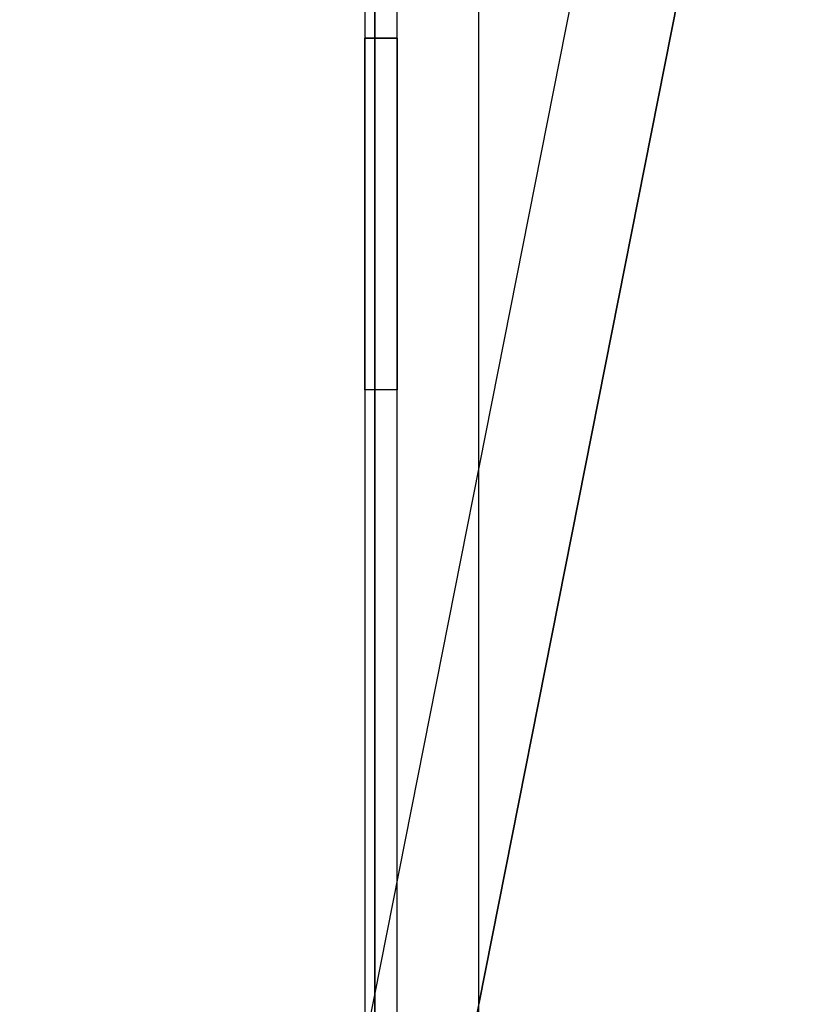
# Model space of a CAD drawing. Header units: metres. Extents: x 391.1 to 427.5, y 12.8 to 28.4.
# Tile 13 of 195: x 397.8 to 400.2, y 18.7 to 21.7. Entities that reach past the tile are written whole.
import ezdxf

# ---------------------------------------------------------------- set-up
doc = ezdxf.new("R2010")
doc.units = ezdxf.units.M
doc.layers.add('01_SUELOS', color=7, linetype='Continuous', lineweight=25, true_color=0x007f00)
doc.layers.add('A-WALL-____-MCUT', color=7, linetype='Continuous', lineweight=25)
doc.layers.add('A-WALL-____-OTLN', color=7, linetype='Continuous', lineweight=25)

# ---------------------------------------------------------------- blocks, each defined once
blk = doc.blocks.new('Family - Evans PA-152013-03_ELEC_P0A')
at = {"layer": 'A-WALL-____-MCUT', "color": 253, "true_color": 0xaaaaaa}
for p, q in [((2.1178, 10.7049), (0, 0)), ((0.3262, 0), (2.4243, 10.6052))]:
    blk.add_line(p, q, dxfattribs=at)
at = {"layer": 'A-WALL-____-OTLN', "color": 253, "true_color": 0xaaaaaa}
for p, q in [((2.1178, 10.7049), (0, 0)), ((0.3262, 0), (2.4243, 10.6052))]:
    blk.add_line(p, q, dxfattribs=at)
blk = doc.blocks.new('Family - Evans PA-152152-03_ELEC_P0A')
at = {"layer": 'A-WALL-____-MCUT', "color": 253, "true_color": 0xaaaaaa}
for p, q in [((15.0232, 0.32), (0, 0.32)), ((0, 0), (15.0232, 0))]:
    blk.add_line(p, q, dxfattribs=at)
at = {"layer": 'A-WALL-____-OTLN', "color": 253, "true_color": 0xaaaaaa}
for p, q in [((15.0232, 0.32), (0, 0.32)), ((0, 0), (15.0232, 0))]:
    blk.add_line(p, q, dxfattribs=at)
at = {"layer": 'A-WALL-____-OTLN', "color": 253, "lineweight": 18, "true_color": 0xaaaaaa}
blk.add_line((0, 0), (15.0232, 0), dxfattribs=at)
blk = doc.blocks.new('Family - Fals sostre PA-152185-03_ELEC_P0A')
at = {"layer": '01_SUELOS', "color": 9, "true_color": 0xaad4aa}
for p, q in [((6.9075, 0), (6.9075, 15.0232)), ((6.9075, 15.0232), (6.9075, 0))]:
    blk.add_line(p, q, dxfattribs=at)
blk = doc.blocks.new('Family - LONDR55-XX_ZZ-ARQ-CAA-M3D-Londres55-152611-03_ELEC_P0A')
at = {"layer": '01_SUELOS', "color": 9, "true_color": 0xaad4aa}
for p, q in [((1.039, 10.7336), (0, 5.4819)), ((0, 5.4819), (1.039, 10.7336))]:
    blk.add_line(p, q, dxfattribs=at)
blk = doc.blocks.new('Family - Envans PB-155401-03_ELEC_P0A')
at = {"layer": 'A-WALL-____-MCUT', "color": 253, "true_color": 0xaaaaaa}
for p, q in [((8.8202, 0.1), (0, 0.1)), ((0, 0), (8.8202, 0))]:
    blk.add_line(p, q, dxfattribs=at)
at = {"layer": 'A-WALL-____-OTLN', "color": 253, "true_color": 0xaaaaaa}
for p, q in [((8.8202, 0.1), (0, 0.1)), ((7.4102, 0), (7.4102, 0.1)), ((7.4102, 0.1), (8.4902, 0.1)), ((7.4102, 0), (7.4102, 0.1)), ((8.4902, 0.1), (7.4102, 0.1)), ((8.4902, 0.1), (8.4902, 0)), ((8.4902, 0), (8.4902, 0.1)), ((0, 0), (8.8202, 0)), ((8.4902, 0), (7.4102, 0)), ((7.4102, 0), (8.4902, 0))]:
    blk.add_line(p, q, dxfattribs=at)
at = {"layer": 'A-WALL-____-OTLN', "color": 253, "lineweight": 18, "true_color": 0xaaaaaa}
blk.add_line((0, 0), (8.8202, 0), dxfattribs=at)
blk = doc.blocks.new('LONDR55-XX_ZZ-ARQ-CAA-M3D-Londres55_ifc-1-03_ELEC_P0A')
at = {"layer": '01_SUELOS', "color": 253, "lineweight": 18, "true_color": 0xaaaaaa}
for name, p in [('Family - Fals sostre PA-152185-03_ELEC_P0A', (391.9497, 13.2406)), ('Family - LONDR55-XX_ZZ-ARQ-CAA-M3D-Londres55-152611-03_ELEC_P0A', (399.1772, 13.2406))]:
    blk.add_blockref(name, p, dxfattribs=at)
at = {"layer": 'A-WALL-____-OTLN', "color": 253, "lineweight": 18, "true_color": 0xaaaaaa, "rotation": 90}
for name, p in [('Family - Evans PA-152152-03_ELEC_P0A', (399.1772, 13.2406)), ('Family - Envans PB-155401-03_ELEC_P0A', (398.9264, 13.2006))]:
    blk.add_blockref(name, p, dxfattribs=at)
at = {"layer": 'A-WALL-____-OTLN', "color": 253, "lineweight": 18, "true_color": 0xaaaaaa}
blk.add_blockref('Family - Evans PA-152013-03_ELEC_P0A', (397.7664, 13.2406), dxfattribs=at)

msp = doc.modelspace()

# ---------------------------------------------------------------- block references
at = {"lineweight": 5}
msp.add_blockref('LONDR55-XX_ZZ-ARQ-CAA-M3D-Londres55_ifc-1-03_ELEC_P0A', (0, 0), dxfattribs=at)

doc.saveas('drawing.dxf')
